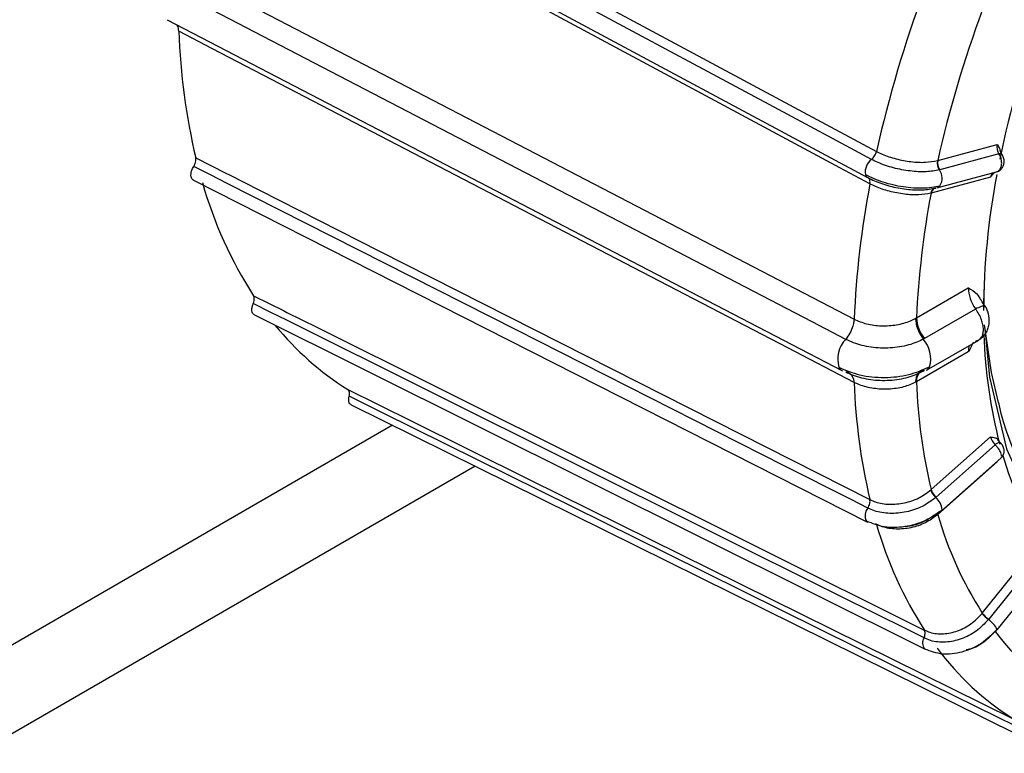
# Model space of a CAD drawing. Extents: x 5 to 297, y -3 to 205.
# Tile 6 of 28: x 82.17 to 85.28, y 66.51 to 68.83. Entities that reach past the tile are written whole.
import ezdxf

# ---------------------------------------------------------------- set-up
doc = ezdxf.new("R2010")
doc.units = 0
doc.layers.get('0').update_dxf_attribs({"linetype": 'CONTINUOUS'})

msp = doc.modelspace()

# ---------------------------------------------------------------- linework, layer by layer
at = {"color": 7, "linetype": 'CONTINUOUS'}
for p, q in [((82.719, 69.471), (84.8471, 68.3291)), ((82.6361, 68.8267), (84.7679, 67.7186)), ((85.0688, 68.3827), (85.2563, 68.4329)), ((85.2617, 68.4033), (85.0753, 68.3533)), ((85.0753, 68.3533), (85.0743, 68.3531)), ((82.7192, 68.3205), (84.8474, 67.242)), ((84.8489, 68.3281), (84.8481, 68.3286)), ((85.2353, 68.3299), (85.0477, 68.2797)), ((85.0663, 68.2964), (85.2538, 68.3466)), ((85.0477, 68.2797), (85.0468, 68.2795)), ((85.0015, 67.8862), (85.1651, 67.9807)), ((82.9116, 67.8954), (85.0291, 66.8404)), ((84.999, 67.8848), (85.0015, 67.8862)), ((85.1877, 67.9141), (85.0267, 67.8212)), ((84.8047, 67.8818), (84.8047, 67.8818)), ((85.0267, 67.8212), (85.0231, 67.8192)), ((85.0231, 67.8192), (85.0231, 67.8192)), ((85.0331, 67.7211), (85.1981, 67.8163)), ((85.1651, 67.7787), (85.0015, 67.6842)), ((84.7589, 67.7295), (84.7573, 67.7291)), ((85.0231, 67.7181), (85.0267, 67.7202)), ((84.8047, 67.6826), (84.8047, 67.6826)), ((85.0015, 67.6842), (84.999, 67.6829)), ((83.2174, 67.6117), (85.3181, 66.5723)), ((85.0477, 67.3442), (85.2353, 67.5104)), ((85.25, 67.4855), (85.0636, 67.3202)), ((85.2661, 67.4932), (85.2588, 67.5016)), ((85.2563, 67.4318), (85.0688, 67.2655)), ((85.0805, 67.2768), (85.2682, 67.4433)), ((85.0636, 67.3202), (85.0626, 67.3193)), ((85.0688, 67.2655), (85.0679, 67.2647)), ((84.8473, 67.242), (84.8435, 67.2452)), ((85.2094, 66.9546), (85.3776, 67.1638)), ((85.3968, 67.1432), (85.2297, 66.9353)), ((85.2563, 66.9016), (85.4246, 67.1111)), ((85.2297, 66.9353), (85.2288, 66.9341)), ((85.2501, 66.8967), (85.2493, 66.8957))]:
    msp.add_line(p, q, dxfattribs=at)
at = {"color": 8, "linetype": 'CONTINUOUS'}
for p, q in [((83.3478, 67.5472), (81.8747, 66.6968)), ((83.6089, 67.418), (82.0397, 66.5121)), ((84.8755, 67.2346), (84.872, 67.2363)), ((85.255, 66.9027), (85.2501, 66.8967))]:
    msp.add_line(p, q, dxfattribs=at)
at = {"color": 7, "linetype": 'CONTINUOUS', "flags": 128}
for points in [[(82.7474, 69.5535), (82.8423, 69.5025), (82.8535, 69.4965), (82.9484, 69.4456), (83.3279, 69.242), (84.8755, 68.4116)], [(84.8599, 68.3862), (84.8071, 68.4145), (84.5957, 68.5279), (83.7501, 68.9816), (82.8379, 69.4711), (82.785, 69.4994), (82.7318, 69.528)], [(84.8546, 68.3091), (84.7597, 68.36), (84.3803, 68.5636), (82.8325, 69.3941), (82.7377, 69.445), (82.7264, 69.451)], [(82.6728, 68.9898), (82.7792, 68.9346), (82.9884, 68.8258), (83.8254, 68.3908), (84.8047, 67.8818)], [(84.7784, 67.8182), (84.6726, 67.8732), (84.2491, 68.0933), (82.753, 68.8709), (82.6466, 68.9262)], [(84.8047, 67.6826), (84.5956, 67.7912), (83.7593, 68.2259), (82.7792, 68.7352), (82.6728, 68.7905)], [(82.7264, 68.3912), (82.8213, 68.3431), (82.8325, 68.3374), (82.9274, 68.2893), (83.3069, 68.097), (84.8546, 67.3128)], [(84.8481, 67.2858), (84.7953, 67.3126), (84.5839, 67.4197), (83.7383, 67.8482), (82.8261, 68.3105), (82.7733, 68.3373), (82.72, 68.3643)], [(85.0595, 68.2954), (85.0598, 68.2954), (85.0626, 68.2958)], [(85.2171, 67.8535), (85.2325, 67.6993), (85.2861, 67.4724), (85.374, 67.2781), (85.4939, 67.1213), (85.6431, 67.0057), (85.8177, 66.9343), (86.0135, 66.9088), (86.2256, 66.9298), (86.4489, 66.9968), (86.6778, 67.1082), (86.9067, 67.2611), (87.13, 67.4519), (87.3422, 67.6759), (87.538, 67.9274), (87.7126, 68.2004)], [(85.2149, 67.9931), (85.2145, 67.9532), (85.2146, 67.9303)], [(82.9089, 67.956), (83.0033, 67.9089), (83.0145, 67.9033), (83.1089, 67.8563), (83.4865, 67.6682), (85.0264, 66.901)], [(85.0254, 66.8761), (84.9728, 66.9023), (84.7625, 67.007), (83.9212, 67.4262), (83.0135, 67.8784), (82.9609, 67.9046), (82.9079, 67.931)], [(85.2602, 67.6192), (85.238, 67.7136), (85.2165, 67.8642)], [(85.0267, 67.7202), (85.0212, 67.7191), (85.0163, 67.717)], [(83.2063, 67.66), (83.2999, 67.6137), (83.311, 67.6082), (83.4047, 67.5619), (83.7793, 67.3765), (85.307, 66.6207)], [(85.3114, 66.5995), (85.2593, 66.6253), (85.0506, 66.7285), (84.216, 67.1415), (83.3155, 67.587), (83.2634, 67.6128), (83.2108, 67.6388)], [(85.0805, 67.2768), (85.0816, 67.2782), (85.0824, 67.2808)], [(85.2563, 66.9016), (85.2565, 66.9021), (85.2563, 66.9039)], [(85.0291, 66.8404), (85.0288, 66.8406), (85.027, 66.8418)]]:
    msp.add_lwpolyline(points, dxfattribs=at)
at = {"color": 8, "linetype": 'CONTINUOUS', "flags": 128}
msp.add_lwpolyline([(84.7885, 67.7124), (84.7967, 67.7065), (84.8032, 67.6922), (84.8044, 67.6851), (84.8046, 67.6832), (84.8047, 67.6827), (84.8047, 67.6826), (84.8047, 67.6826), (84.8047, 67.6826), (84.8047, 67.6826)], dxfattribs=at)
at = {"color": 7, "linetype": 'CONTINUOUS'}
for centre, radius, start, end in [((88.5941, 67.5828), 3.8098, 159.4634, 167.4364), ((88.5805, 67.5967), 3.5986, 159.5163, 167.3835), ((88.3298, 67.7498), 3.1309, 159.4258, 168.2681), ((84.7142, 68.8611), 2.0425, 181.9814, 193.3012), ((85.1059, 68.3753), 0.0387, 169.4155, 215.1457), ((85.1067, 68.3757), 0.0386, 169.5825, 215.496), ((84.8549, 68.342), 0.0151, 194.5072, 238.7227), ((87.59, 67.894), 2.3769, 169.2217, 179.6349), ((84.0329, 68.6795), 1.3367, 195.9133, 212.7683), ((87.7549, 67.7541), 2.9529, 169.1662, 177.5221), ((85.0611, 68.3143), 0.0187, 286.1093, 321.6617), ((87.7915, 67.7579), 2.7929, 169.2325, 177.3665), ((85.111, 67.8913), 0.1096, 182.6379, 219.7495), ((83.7113, 68.4609), 0.9468, 219.1965, 237.7639), ((84.7801, 67.7416), 0.026, 205.6598, 241.8378), ((85.0204, 67.7421), 0.0246, 300.928, 335.9622), ((86.7311, 67.7541), 1.9277, 182.1267, 193.2346), ((86.8177, 67.7579), 1.8177, 182.3227, 193.1574), ((85.1006, 67.3614), 0.0568, 198.5398, 227.9012), ((85.1011, 67.3623), 0.0564, 198.8052, 228.3362), ((86.2147, 67.5966), 1.1928, 196.1173, 212.5643), ((86.0895, 67.5828), 1.2629, 196.007, 212.6746), ((85.2874, 67.0148), 0.0997, 217.8579, 234.0091), ((85.2872, 67.0158), 0.0989, 218.1861, 234.4596), ((85.9352, 67.4108), 0.8565, 216.8887, 237.4115), ((85.7936, 67.3861), 0.907, 216.7516, 237.5486)]:
    msp.add_arc(centre, radius, start, end, dxfattribs=at)
at = {"color": 8, "linetype": 'CONTINUOUS'}
for centre, radius, start, end in [((84.8904, 68.3458), 0.0506, 127.0212, 188.5615), ((85.2654, 68.3945), 0.00948, 47.7229, 112.6459), ((85.0384, 68.3269), 0.0445, 327.1405, 36.106), ((85.0656, 68.2775), 0.0189, 108.7715, 173.9118), ((85.0666, 68.2776), 0.019, 108.7211, 173.6934), ((86.8027, 67.8858), 1.5891, 181.8647, 194.5134), ((84.841, 67.7561), 0.0881, 135.1765, 197.0015), ((84.9536, 67.7576), 0.0929, 344.0525, 41.4812), ((85.0374, 67.6877), 0.0361, 125.8449, 185.4673), ((85.9999, 67.7723), 0.7553, 191.6976, 264.7428), ((85.2662, 67.4723), 0.0209, 90.2022, 140.8776), ((86.2658, 67.7393), 1.0323, 195.9872, 214.4429), ((85.0277, 67.2769), 0.0549, 4.0679, 50.5265), ((84.8752, 67.2621), 0.036, 138.7908, 208.0856), ((85.1752, 66.8575), 0.0934, 29.7288, 55.0222), ((85.0507, 66.86), 0.0299, 147.6124, 217.6357)]:
    msp.add_arc(centre, radius, start, end, dxfattribs=at)
at = {"color": 7, "linetype": 'CONTINUOUS'}
for centre, major_axis, ratio, start_param, end_param in [((85.2745, 68.4207), (-0.0054, 0.0281), 0.644579, 1.002671, 2.112232), ((85.2104, 67.9485), (-0.0306, 0.0647), 0.514298, 0.827841, 1.874346), ((85.2534, 67.497), (-0.0171, 0.023), 0.345619, 0.713887, 1.823448)]:
    msp.add_ellipse(centre, major_axis=major_axis, ratio=ratio, start_param=start_param, end_param=end_param, dxfattribs=at)
at = {"color": 8, "linetype": 'CONTINUOUS'}
for centre, major_axis, ratio, start_param, end_param in [((85.2534, 68.3177), (-0.0054, 0.0281), 0.644579, 0.278634, 1.002671), ((85.2104, 67.7465), (-0.0306, 0.0647), 0.514298, 0.412441, 0.827841)]:
    msp.add_ellipse(centre, major_axis=major_axis, ratio=ratio, start_param=start_param, end_param=end_param, dxfattribs=at)
at = {"color": 7, "linetype": 'CONTINUOUS'}
for points, knots in [([(82.6728, 68.7905), (82.6723, 68.7969), (82.6717, 68.8051), (82.6677, 68.8097), (82.6668, 68.8107)], [0, 0, 0, 0, 0.7831279, 1, 1, 1, 1]), ([(85.2563, 68.4329), (85.2564, 68.4329), (85.259, 68.4291), (85.263, 68.4243), (85.2645, 68.4172), (85.2648, 68.4153)], [0, 0, 0, 0, 0.013323, 0.739125, 1, 1, 1, 1]), ([(85.2718, 68.4015), (85.2701, 68.4041), (85.2676, 68.4082), (85.2662, 68.4136), (85.2657, 68.4155)], [0, 0, 0, 0, 0.63488, 1, 1, 1, 1]), ([(82.72, 68.3643), (82.7216, 68.3671), (82.7247, 68.3727), (82.727, 68.3816), (82.7271, 68.3877), (82.7265, 68.3906), (82.7264, 68.3912)], [0, 0, 0, 0, 0.307008, 0.614028, 0.920748, 1, 1, 1, 1]), ([(84.8599, 68.3862), (84.8617, 68.3878), (84.8652, 68.391), (84.8697, 68.3975), (84.8734, 68.4045), (84.8748, 68.4092), (84.8755, 68.4116)], [0, 0, 0, 0, 0.25, 0.5, 0.75, 1, 1, 1, 1]), ([(85.0743, 68.3531), (85.0608, 68.3506), (85.0337, 68.3456), (84.9817, 68.3484), (84.9287, 68.3585), (84.8871, 68.3725), (84.8666, 68.3828), (84.8599, 68.3862)], [0, 0, 0, 0, 0.22259, 0.445284, 0.668029, 0.890783, 1, 1, 1, 1]), ([(84.8755, 68.4116), (84.8814, 68.4086), (84.8996, 68.3995), (84.9368, 68.387), (84.9845, 68.378), (85.0313, 68.3757), (85.0557, 68.3802), (85.0679, 68.3825)], [0, 0, 0, 0, 0.106017, 0.329449, 0.552934, 0.776462, 1, 1, 1, 1]), ([(85.0679, 68.3825), (85.0679, 68.3825), (85.0682, 68.3825), (85.0685, 68.3826), (85.0688, 68.3827)], [0, 0, 0, 0, 0.04216, 1, 1, 1, 1]), ([(85.2537, 68.3471), (85.2552, 68.3474), (85.2605, 68.3484), (85.2679, 68.354), (85.2745, 68.3625), (85.2782, 68.373), (85.2785, 68.3849), (85.2762, 68.3951), (85.2724, 68.3999), (85.2713, 68.4012)], [0, 0, 0, 0, 0.0693425, 0.2394205, 0.3963443, 0.5539887, 0.72593, 0.9257631, 1, 1, 1, 1]), ([(82.7194, 68.3209), (82.7187, 68.3211), (82.7157, 68.322), (82.7126, 68.3273), (82.7107, 68.3358), (82.712, 68.3464), (82.7154, 68.3563), (82.7187, 68.362), (82.72, 68.3643)], [0, 0, 0, 0, 0.0650519, 0.266322, 0.4675922, 0.6688624, 0.8701326, 1, 1, 1, 1]), ([(84.8403, 68.3382), (84.8581, 68.33), (84.8936, 68.3136), (84.9595, 68.2989), (85.0248, 68.2937), (85.0587, 68.2997), (85.0757, 68.3027)], [0, 0, 0, 0, 0.2496003, 0.4994703, 0.7496051, 1, 1, 1, 1]), ([(84.8481, 68.3286), (84.8549, 68.3252), (84.8753, 68.3149), (84.9169, 68.301), (84.97, 68.2909), (85.022, 68.2883), (85.049, 68.2933), (85.0626, 68.2958)], [0, 0, 0, 0, 0.109217, 0.331971, 0.554716, 0.77741, 1, 1, 1, 1]), ([(85.246, 68.3443), (85.2426, 68.3395), (85.2391, 68.3347), (85.2353, 68.33), (85.2353, 68.3299)], [0, 0, 0, 0, 0.97779, 1, 1, 1, 1]), ([(85.0468, 68.2795), (85.0346, 68.2773), (85.0103, 68.2729), (84.9635, 68.2754), (84.9158, 68.2845), (84.8787, 68.297), (84.8604, 68.3062), (84.8546, 68.3091)], [0, 0, 0, 0, 0.223538, 0.447066, 0.670551, 0.893983, 1, 1, 1, 1]), ([(85.1651, 67.9807), (85.1652, 67.9807), (85.1746, 67.9753), (85.1907, 67.9669), (85.2002, 67.9498), (85.204, 67.9431)], [0, 0, 0, 0, 0.00691, 0.606149, 1, 1, 1, 1]), ([(82.9079, 67.931), (82.909, 67.934), (82.9112, 67.9399), (82.9117, 67.9482), (82.9104, 67.9533), (82.9091, 67.9555), (82.9089, 67.956)], [0, 0, 0, 0, 0.307008, 0.614028, 0.920748, 1, 1, 1, 1]), ([(82.9118, 67.8958), (82.9106, 67.8964), (82.9072, 67.8978), (82.9042, 67.9039), (82.903, 67.9131), (82.9046, 67.9227), (82.9069, 67.9287), (82.9079, 67.931)], [0, 0, 0, 0, 0.133144, 0.370949, 0.608754, 0.846559, 1, 1, 1, 1]), ([(85.202, 67.8191), (85.2055, 67.8218), (85.2128, 67.8273), (85.2216, 67.8382), (85.2279, 67.8514), (85.2313, 67.8663), (85.2317, 67.882), (85.2297, 67.8972), (85.2262, 67.9088), (85.2227, 67.9165), (85.2207, 67.9194), (85.2198, 67.9208)], [0, 0, 0, 0, 0.114551, 0.23491, 0.359743, 0.490244, 0.625092, 0.759187, 0.88544, 0.94419, 1, 1, 1, 1]), ([(85.2202, 67.9203), (85.2148, 67.9275), (85.2093, 67.9349), (85.2056, 67.9434), (85.2054, 67.9437)], [0, 0, 0, 0, 0.9680064, 1, 1, 1, 1]), ([(84.8047, 67.8818), (84.8174, 67.8764), (84.8431, 67.8654), (84.8911, 67.8596), (84.9395, 67.8629), (84.9761, 67.873), (84.9936, 67.882), (84.999, 67.8848)], [0, 0, 0, 0, 0.221241, 0.446484, 0.673228, 0.899052, 1, 1, 1, 1]), ([(84.999, 67.8848), (84.999, 67.8828), (84.9992, 67.8755), (85.0019, 67.8602), (85.0097, 67.839), (85.0187, 67.8258), (85.0231, 67.8192)], [0, 0, 0, 0, 0.095423, 0.355431, 0.677716, 1, 1, 1, 1]), ([(84.8047, 67.8818), (84.8047, 67.8818), (84.8047, 67.8818), (84.8047, 67.8818), (84.8047, 67.8817), (84.8047, 67.8817), (84.8046, 67.8816), (84.8046, 67.8814), (84.8046, 67.8812), (84.8045, 67.8807), (84.8044, 67.8799), (84.8043, 67.8786), (84.804, 67.8764), (84.8035, 67.8729), (84.8025, 67.8673), (84.7994, 67.8555), (84.7924, 67.8376), (84.7831, 67.8247), (84.7784, 67.8182)], [0, 0, 0, 0, 0.000176, 0.000444, 0.000911, 0.001725, 0.003132, 0.005554, 0.009696, 0.01675, 0.028696, 0.048755, 0.081886, 0.135233, 0.218259, 0.341885, 0.670939, 1, 1, 1, 1]), ([(85.0231, 67.8192), (85.0165, 67.8158), (84.9947, 67.8049), (84.9491, 67.7928), (84.8884, 67.7891), (84.8275, 67.7969), (84.7949, 67.8111), (84.7784, 67.8182)], [0, 0, 0, 0, 0.099328, 0.323224, 0.548481, 0.772602, 1, 1, 1, 1]), ([(85.1818, 67.8097), (85.1765, 67.7995), (85.1711, 67.7891), (85.1652, 67.7789), (85.1651, 67.7787)], [0, 0, 0, 0, 0.98186, 1, 1, 1, 1]), ([(85.1877, 67.8131), (85.1918, 67.8138), (85.1972, 67.8146), (85.2008, 67.8186), (85.2016, 67.8196)], [0, 0, 0, 0, 0.750582, 1, 1, 1, 1]), ([(84.7567, 67.7303), (84.7779, 67.7212), (84.8204, 67.703), (84.9003, 67.6956), (84.98, 67.704), (85.0219, 67.7227), (85.0429, 67.7321)], [0, 0, 0, 0, 0.249935, 0.499914, 0.749935, 1, 1, 1, 1]), ([(84.7784, 67.7158), (84.786, 67.7122), (84.8091, 67.7011), (84.8564, 67.6897), (84.9173, 67.6875), (84.9766, 67.6966), (85.0079, 67.711), (85.0231, 67.7181)], [0, 0, 0, 0, 0.110033, 0.334338, 0.55853, 0.783589, 1, 1, 1, 1]), ([(84.7784, 67.7158), (84.7789, 67.7158), (84.7814, 67.7156), (84.7851, 67.7153), (84.7876, 67.7132), (84.7885, 67.7124)], [0, 0, 0, 0, 0.107486, 0.6655, 1, 1, 1, 1]), ([(85.0231, 67.7181), (85.0187, 67.7171), (85.0097, 67.7149), (85.0019, 67.7035), (84.9992, 67.6918), (84.999, 67.6848), (84.999, 67.6829)], [0, 0, 0, 0, 0.322284, 0.644569, 0.904577, 1, 1, 1, 1]), ([(84.999, 67.6829), (84.9867, 67.6775), (84.9616, 67.6664), (84.9141, 67.6598), (84.8656, 67.6621), (84.8284, 67.6713), (84.8104, 67.6799), (84.8047, 67.6826)], [0, 0, 0, 0, 0.2191127, 0.445885, 0.6713731, 0.8966918, 1, 1, 1, 1]), ([(83.2108, 67.6388), (83.2113, 67.6417), (83.2124, 67.6474), (83.2111, 67.6546), (83.2086, 67.6584), (83.2067, 67.6598), (83.2063, 67.66)], [0, 0, 0, 0, 0.3070079, 0.614028, 0.9207477, 1, 1, 1, 1]), ([(83.2176, 67.612), (83.216, 67.6129), (83.2124, 67.6149), (83.2095, 67.6221), (83.209, 67.6306), (83.2103, 67.6365), (83.2108, 67.6388)], [0, 0, 0, 0, 0.229797, 0.520963, 0.812128, 1, 1, 1, 1]), ([(85.2353, 67.5104), (85.2353, 67.5104), (85.2399, 67.51), (85.2482, 67.5086), (85.2565, 67.5056), (85.2585, 67.5016), (85.2586, 67.5014)], [0, 0, 0, 0, 0.009314, 0.5167069, 0.9802923, 1, 1, 1, 1]), ([(85.2679, 67.4437), (85.2697, 67.4453), (85.274, 67.449), (85.2774, 67.457), (85.2786, 67.4656), (85.2776, 67.4739), (85.2743, 67.4825), (85.2702, 67.4892), (85.2667, 67.4924), (85.266, 67.493)], [0, 0, 0, 0, 0.129257, 0.300647, 0.449897, 0.592323, 0.746214, 0.948969, 1, 1, 1, 1]), ([(84.8546, 67.3128), (84.8604, 67.3101), (84.8787, 67.302), (84.9158, 67.2961), (84.9635, 67.3006), (85.0103, 67.3162), (85.0346, 67.3343), (85.0468, 67.3434)], [0, 0, 0, 0, 0.106017, 0.329449, 0.552934, 0.776462, 1, 1, 1, 1]), ([(85.0468, 67.3434), (85.0468, 67.3434), (85.0471, 67.3436), (85.0474, 67.3439), (85.0477, 67.3442)], [0, 0, 0, 0, 0.04216, 1, 1, 1, 1]), ([(85.0626, 67.3193), (85.049, 67.3093), (85.022, 67.2892), (84.97, 67.2719), (84.9169, 67.2669), (84.8753, 67.2736), (84.8549, 67.2828), (84.8481, 67.2858)], [0, 0, 0, 0, 0.22259, 0.445284, 0.668029, 0.890783, 1, 1, 1, 1]), ([(84.8481, 67.2858), (84.8494, 67.2881), (84.8519, 67.2927), (84.8543, 67.3), (84.8553, 67.307), (84.8548, 67.3108), (84.8546, 67.3128)], [0, 0, 0, 0, 0.25, 0.5, 0.75, 1, 1, 1, 1]), ([(84.8434, 67.2452), (84.8616, 67.2381), (84.8979, 67.2239), (84.9649, 67.2256), (85.0311, 67.2438), (85.0653, 67.2685), (85.0824, 67.2808)], [0, 0, 0, 0, 0.2504168, 0.5005643, 0.7504296, 1, 1, 1, 1]), ([(85.0679, 67.2647), (85.0557, 67.2557), (85.0313, 67.2377), (84.9845, 67.2222), (84.9368, 67.2178), (84.8996, 67.2238), (84.8814, 67.2319), (84.8755, 67.2346)], [0, 0, 0, 0, 0.223538, 0.447066, 0.670551, 0.893983, 1, 1, 1, 1]), ([(84.9656, 67.2286), (84.9709, 67.229), (84.9937, 67.2306), (85.0337, 67.246), (85.0608, 67.2657), (85.0743, 67.2756)], [0, 0, 0, 0, 0.131996, 0.566099, 1, 1, 1, 1]), ([(85.0264, 66.901), (85.0322, 66.8985), (85.0503, 66.8907), (85.0863, 66.8872), (85.1318, 66.8967), (85.1755, 66.919), (85.1976, 66.9421), (85.2086, 66.9536)], [0, 0, 0, 0, 0.106017, 0.329449, 0.552934, 0.776462, 1, 1, 1, 1]), ([(85.2086, 66.9536), (85.2086, 66.9536), (85.2089, 66.9539), (85.2092, 66.9543), (85.2094, 66.9546)], [0, 0, 0, 0, 0.04216, 1, 1, 1, 1]), ([(85.2288, 66.9341), (85.2165, 66.9213), (85.1919, 66.8957), (85.1433, 66.8709), (85.0927, 66.8604), (85.0523, 66.8643), (85.0321, 66.8732), (85.0254, 66.8761)], [0, 0, 0, 0, 0.2225903, 0.445284, 0.6680289, 0.8907827, 1, 1, 1, 1]), ([(85.0254, 66.8761), (85.0263, 66.8785), (85.0281, 66.8833), (85.029, 66.8903), (85.0286, 66.8965), (85.0271, 66.8995), (85.0264, 66.901)], [0, 0, 0, 0, 0.25, 0.5, 0.75, 1, 1, 1, 1]), ([(85.027, 66.8418), (85.0452, 66.8351), (85.0815, 66.8217), (85.1465, 66.8296), (85.2093, 66.8566), (85.2407, 66.8881), (85.2563, 66.9039)], [0, 0, 0, 0, 0.250822, 0.501162, 0.75092, 1, 1, 1, 1]), ([(85.2493, 66.8957), (85.2383, 66.8844), (85.2161, 66.8617), (85.1825, 66.8426), (85.163, 66.8391), (85.1585, 66.8383)], [0, 0, 0, 0, 0.434548, 0.869077, 1, 1, 1, 1])]:
    msp.add_open_spline(points, degree=3, knots=knots, dxfattribs=at)
at = {"color": 8, "linetype": 'CONTINUOUS'}
for points, knots in [([(85.2537, 68.3471), (85.2552, 68.3474), (85.2594, 68.3483), (85.265, 68.354), (85.2694, 68.3631), (85.2711, 68.3743), (85.2697, 68.3863), (85.2662, 68.3963), (85.2629, 68.4014), (85.2617, 68.4033)], [0, 0, 0, 0, 0.088935, 0.251491, 0.414081, 0.577189, 0.74085, 0.904863, 1, 1, 1, 1]), ([(84.8546, 68.3091), (84.8548, 68.3115), (84.8553, 68.3161), (84.8542, 68.3218), (84.8524, 68.3258), (84.8504, 68.327), (84.8497, 68.3275)], [0, 0, 0, 0, 0.2814054, 0.5628109, 0.8442164, 1, 1, 1, 1]), ([(85.2187, 67.9201), (85.2184, 67.921), (85.2172, 67.9241), (85.2066, 67.9227), (85.194, 67.917), (85.1877, 67.9141)], [0, 0, 0, 0, 0.183517, 0.591759, 1, 1, 1, 1]), ([(85.2016, 67.8196), (85.2035, 67.8212), (85.208, 67.8251), (85.2119, 67.8354), (85.2134, 67.8488), (85.2119, 67.864), (85.2072, 67.8807), (85.1993, 67.8982), (85.1916, 67.9088), (85.1877, 67.9141)], [0, 0, 0, 0, 0.101714, 0.250154, 0.390832, 0.531512, 0.679952, 0.836123, 1, 1, 1, 1]), ([(85.268, 67.4436), (85.2688, 67.4444), (85.2708, 67.4464), (85.2707, 67.4528), (85.268, 67.4614), (85.2625, 67.4711), (85.2561, 67.4794), (85.2516, 67.4839), (85.25, 67.4855)], [0, 0, 0, 0, 0.138874, 0.325926, 0.513575, 0.70186, 0.89055, 1, 1, 1, 1])]:
    msp.add_open_spline(points, degree=3, knots=knots, dxfattribs=at)

doc.saveas('drawing.dxf')
